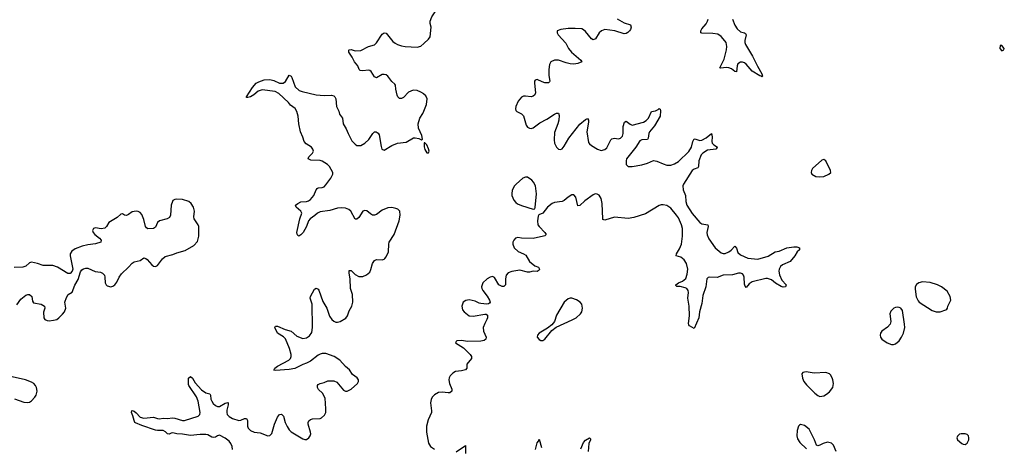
# Model space of a CAD drawing. Header units: inches. Extents: x 1843750 to 1959452, y 907112 to 1016326.
# Tile 105 of 137: x 1925827 to 1935994, y 960672 to 965086. Entities that reach past the tile are written whole.
import ezdxf

# ---------------------------------------------------------------- set-up
doc = ezdxf.new("R2010")
doc.units = ezdxf.units.IN
doc.header["$MEASUREMENT"] = 0
doc.layers.add('B9926', color=7, linetype='Continuous')
doc.layers.add('B9936', color=7, linetype='Continuous')

msp = doc.modelspace()

# ---------------------------------------------------------------- linework, layer by layer
at = {"layer": 'B9926', "color": 6}
for points, elevation in [([(1930000, 964319), (1930000, 964320), (1929970, 964338), (1929930, 964354), (1929890, 964359), (1929841, 964339), (1929790, 964283), (1929770, 964274), (1929750, 964274), (1929733, 964290), (1929726, 964306), (1929711, 964370), (1929708, 964410), (1929702, 964422), (1929670, 964449), (1929630, 964502), (1929610, 964516), (1929590, 964522), (1929570, 964520), (1929510, 964487), (1929490, 964495), (1929458, 964550), (1929442, 964562), (1929430, 964566), (1929370, 964558), (1929342, 964562), (1929332, 964572), (1929319, 964610), (1929285, 964650), (1929260, 964700), (1929225, 964750), (1929226, 964770), (1929230, 964775), (1929250, 964777), (1929290, 964766), (1929350, 964767), (1929430, 964810), (1929490, 964828), (1929510, 964848), (1929570, 964936), (1929590, 964950), (1929610, 964946), (1929681, 964861), (1929703, 964843), (1929730, 964830), (1929770, 964817), (1929809, 964811), (1929930, 964803), (1929968, 964812), (1930000, 964840)], 500), ([(1928025, 960650), (1928021, 960681), (1928009, 960710), (1927990, 960736), (1927950, 960768), (1927890, 960796), (1927870, 960792), (1927850, 960777), (1927830, 960772), (1927810, 960777), (1927770, 960800), (1927750, 960804), (1927690, 960804), (1927590, 960795), (1927510, 960807), (1927450, 960810), (1927410, 960820), (1927390, 960818), (1927370, 960808), (1927352, 960812), (1927333, 960833), (1927310, 960846), (1927250, 960844), (1927230, 960848), (1927090, 960896), (1927024, 960924), (1927016, 960930), (1927008, 960948), (1926997, 960997), (1926983, 961030), (1926985, 961050), (1926990, 961052), (1927010, 961045), (1927030, 961029), (1927070, 960983), (1927110, 960972), (1927210, 960983), (1927250, 960968), (1927270, 960965), (1927310, 960972), (1927349, 960969), (1927410, 960975), (1927430, 960973), (1927510, 960948), (1927530, 960949), (1927670, 960994), (1927688, 961010), (1927692, 961030), (1927671, 961150), (1927653, 961193), (1927573, 961310), (1927570, 961321), (1927570, 961385), (1927590, 961404), (1927610, 961386), (1927639, 961339), (1927704, 961264), (1927750, 961236), (1927790, 961224), (1927796, 961210), (1927802, 961170), (1927811, 961150), (1927825, 961125), (1927850, 961103), (1927870, 961094), (1927890, 961094), (1927950, 961127), (1927976, 961136), (1927980, 961130), (1927979, 961110), (1927965, 961055), (1927965, 961030), (1927971, 961010), (1927989, 960989), (1928025, 960970), (1928090, 960948), (1928110, 960951), (1928150, 960970), (1928170, 960970), (1928178, 960950), (1928180, 960890), (1928185, 960870), (1928210, 960844), (1928250, 960828), (1928310, 960823), (1928390, 960790), (1928410, 960793), (1928430, 960815), (1928458, 960910), (1928490, 960982), (1928510, 961011), (1928530, 961015), (1928552, 960992), (1928570, 960930), (1928590, 960886), (1928610, 960853), (1928630, 960832), (1928750, 960760), (1928770, 960752), (1928790, 960753), (1928814, 960770), (1928827, 960790), (1928832, 960810), (1928830, 960830), (1928805, 960910), (1928805, 960930), (1928814, 960946), (1928830, 960959), (1928850, 960965), (1928930, 960969), (1928945, 960975), (1928976, 961004), (1928987, 961033), (1928990, 961070), (1928980, 961180), (1928955, 961230), (1928914, 961270), (1928902, 961290), (1928903, 961310), (1928910, 961319), (1928930, 961332), (1928970, 961341), (1929010, 961359), (1929070, 961360), (1929103, 961343), (1929170, 961261), (1929190, 961252), (1929210, 961253), (1929250, 961274), (1929315, 961330), (1929325, 961350), (1929324, 961370), (1929312, 961390), (1929265, 961425), (1929233, 961473), (1929190, 961506), (1929132, 961570), (1929073, 961610), (1928990, 961641), (1928950, 961641), (1928930, 961635), (1928910, 961624), (1928830, 961560), (1928790, 961541), (1928750, 961528), (1928710, 961505), (1928667, 961487), (1928610, 961474), (1928470, 961465), (1928451, 961470), (1928461, 961490), (1928489, 961510), (1928607, 961573), (1928624, 961590), (1928631, 961610), (1928630, 961630), (1928613, 961693), (1928571, 961791), (1928550, 961814), (1928489, 961850), (1928461, 961910), (1928470, 961923), (1928490, 961923), (1928568, 961888), (1928630, 961871), (1928690, 961818), (1928750, 961796), (1928790, 961802), (1928818, 961822), (1928843, 961857), (1928852, 961908), (1928846, 962150), (1928828, 962210), (1928830, 962230), (1928870, 962304), (1928890, 962316), (1928910, 962303), (1928915, 962295), (1928957, 962177), (1928999, 962110), (1929027, 962027), (1929050, 961992), (1929070, 961973), (1929090, 961965), (1929110, 961963), (1929135, 961970), (1929195, 962005), (1929213, 962030), (1929230, 962080), (1929257, 962130), (1929268, 962172), (1929262, 962250), (1929242, 962310), (1929241, 962410), (1929228, 962470), (1929228, 962492), (1929230, 962497), (1929250, 962497), (1929290, 962455), (1929330, 962434), (1929370, 962435), (1929408, 962452), (1929441, 962479), (1929454, 962506), (1929470, 962570), (1929490, 962602), (1929510, 962610), (1929570, 962608), (1929590, 962613), (1929598, 962622), (1929610, 962637), (1929634, 962690), (1929639, 962770), (1929644, 962790), (1929694, 962870), (1929745, 963010), (1929756, 963070), (1929752, 963110), (1929732, 963130), (1929710, 963138), (1929670, 963147), (1929630, 963145), (1929570, 963119), (1929510, 963075), (1929490, 963067), (1929470, 963070), (1929450, 963081), (1929410, 963114), (1929390, 963117), (1929370, 963108), (1929330, 963046), (1929310, 963026), (1929290, 963028), (1929247, 963110), (1929226, 963126), (1929190, 963139), (1929150, 963143), (1929110, 963141), (1929030, 963118), (1928930, 963104), (1928904, 963090), (1928876, 963064), (1928828, 963032), (1928810, 963010), (1928790, 962950), (1928754, 962890), (1928730, 962864), (1928710, 962853), (1928699, 962859), (1928691, 962871), (1928690, 962890), (1928721, 963030), (1928739, 963090), (1928731, 963111), (1928683, 963150), (1928675, 963170), (1928700, 963190), (1928730, 963205), (1928790, 963210), (1928810, 963215), (1928831, 963229), (1928865, 963270), (1928889, 963330), (1928898, 963342), (1928910, 963350), (1928950, 963354), (1928970, 963361), (1928990, 963380), (1929039, 963450), (1929060, 963490), (1929062, 963510), (1929027, 963570), (1929006, 963590), (1928950, 963625), (1928930, 963632), (1928835, 963635), (1928806, 963650), (1928812, 963670), (1928851, 963709), (1928860, 963730), (1928855, 963750), (1928841, 963770), (1928784, 963804), (1928764, 963830), (1928752, 963872), (1928727, 963927), (1928708, 964010), (1928703, 964090), (1928690, 964137), (1928670, 964168), (1928623, 964203), (1928602, 964230), (1928504, 964324), (1928465, 964345), (1928330, 964361), (1928290, 964347), (1928244, 964310), (1928210, 964291), (1928183, 964283), (1928170, 964284), (1928168, 964290), (1928230, 964387), (1928270, 964430), (1928295, 964445), (1928353, 964467), (1928410, 964470), (1928450, 964460), (1928510, 964431), (1928548, 964432), (1928572, 964448), (1928610, 964514), (1928630, 964504), (1928638, 964490), (1928670, 964392), (1928714, 964354), (1928744, 964344), (1928890, 964312), (1928970, 964303), (1929047, 964307), (1929070, 964301), (1929083, 964290), (1929092, 964270), (1929097, 964190), (1929122, 964142), (1929130, 964110), (1929160, 964070), (1929169, 964010), (1929199, 963959), (1929219, 963910), (1929257, 963837), (1929290, 963802), (1929310, 963789), (1929330, 963786), (1929350, 963789), (1929390, 963813), (1929431, 963850), (1929472, 963910), (1929490, 963927), (1929509, 963929), (1929530, 963916), (1929538, 963898), (1929558, 963778), (1929568, 963748), (1929590, 963739), (1929670, 963789), (1929730, 963813), (1929817, 963823), (1929894, 963866), (1929910, 963868), (1929950, 963860), (1929975, 963845), (1929987, 963853), (1929978, 963890), (1929946, 963966), (1929943, 964010), (1929960, 964070), (1929990, 964119), (1930000, 964143)], 500), ([(1925797, 962143), (1925840, 962200), (1925890, 962242), (1925910, 962250), (1925930, 962249), (1925953, 962230), (1925960, 962180), (1925970, 962163), (1926050, 962150), (1926085, 962130), (1926087, 962110), (1926073, 962067), (1926078, 962010), (1926088, 961990), (1926110, 961981), (1926130, 961979), (1926177, 961983), (1926210, 961993), (1926230, 962007), (1926270, 962045), (1926289, 962071), (1926303, 962110), (1926294, 962170), (1926310, 962219), (1926329, 962251), (1926370, 962275), (1926395, 962345), (1926430, 962405), (1926455, 962485), (1926470, 962505), (1926485, 962515), (1926510, 962523), (1926530, 962522), (1926607, 962487), (1926660, 962480), (1926684, 962470), (1926702, 962450), (1926708, 962430), (1926709, 962370), (1926719, 962350), (1926730, 962338), (1926770, 962328), (1926790, 962335), (1926810, 962349), (1926830, 962377), (1926854, 962430), (1926877, 962463), (1926952, 962530), (1926990, 962572), (1927010, 962586), (1927070, 962602), (1927110, 962627), (1927130, 962622), (1927144, 962610), (1927190, 962557), (1927210, 962542), (1927230, 962539), (1927250, 962550), (1927301, 962619), (1927330, 962642), (1927410, 962662), (1927450, 962679), (1927536, 962704), (1927625, 962755), (1927662, 962798), (1927676, 962850), (1927678, 962950), (1927670, 962970), (1927628, 963030), (1927624, 963050), (1927631, 963110), (1927621, 963150), (1927598, 963190), (1927574, 963210), (1927510, 963230), (1927450, 963234), (1927428, 963230), (1927410, 963219), (1927404, 963210), (1927393, 963170), (1927384, 963070), (1927375, 963045), (1927350, 963030), (1927270, 963009), (1927249, 962991), (1927230, 962945), (1927210, 962930), (1927150, 962929), (1927136, 962936), (1927126, 962950), (1927110, 963025), (1927090, 963075), (1927070, 963096), (1927050, 963106), (1927030, 963108), (1926990, 963102), (1926950, 963074), (1926930, 963066), (1926910, 963070), (1926890, 963081), (1926870, 963077), (1926834, 963046), (1926749, 962991), (1926725, 962950), (1926705, 962935), (1926670, 962929), (1926610, 962936), (1926589, 962931), (1926579, 962910), (1926586, 962890), (1926602, 962870), (1926653, 962830), (1926669, 962810), (1926665, 962790), (1926610, 962772), (1926530, 962763), (1926472, 962750), (1926399, 962721), (1926364, 962696), (1926350, 962670), (1926349, 962650), (1926375, 962510), (1926370, 962490), (1926350, 962466), (1926325, 962465), (1926217, 962530), (1926170, 962550), (1926070, 962550), (1926010, 962570), (1925950, 962583), (1925930, 962576), (1925890, 962543), (1925858, 962530), (1925769, 962529)], 600), ([(1925773, 961173), (1925870, 961139), (1925910, 961134), (1925930, 961139), (1925949, 961151), (1925985, 961190), (1925998, 961210), (1926007, 961250), (1926001, 961290), (1925992, 961310), (1925974, 961330), (1925950, 961345), (1925887, 961367), (1925750, 961399)], 600)]:
    msp.add_lwpolyline(points, dxfattribs=dict(at, elevation=elevation))
at = {"layer": 'B9936', "color": 6}
for points, elevation in [([(1930000, 964840), (1930050, 964884), (1930065, 964910), (1930077, 965010), (1930066, 965046), (1930064, 965070), (1930083, 965117), (1930158, 965230), (1930165, 965250), (1930163, 965270), (1930152, 965290), (1930139, 965299), (1930093, 965313), (1930070, 965313), (1930000, 965293)], 500), ([(1931995, 965095), (1932070, 965054), (1932133, 965033), (1932140, 965010), (1932134, 964986), (1932125, 964970), (1932107, 964953), (1932090, 964943), (1932070, 964941), (1931972, 964972), (1931870, 964984), (1931836, 964970), (1931810, 964950), (1931772, 964888), (1931750, 964879), (1931730, 964890), (1931670, 964963), (1931650, 964980), (1931630, 964990), (1931564, 964996), (1931490, 964994), (1931415, 964985), (1931378, 964970), (1931377, 964950), (1931389, 964930), (1931465, 964845), (1931495, 964790), (1931525, 964750), (1931621, 964670), (1931631, 964650), (1931590, 964633), (1931550, 964627), (1931510, 964630), (1931470, 964640), (1931390, 964670), (1931350, 964669), (1931310, 964650), (1931298, 964622), (1931291, 964571), (1931291, 964510), (1931301, 964450), (1931297, 964443), (1931286, 964434), (1931250, 964436), (1931223, 964443), (1931170, 964468), (1931150, 964462), (1931144, 964450), (1931144, 964430), (1931154, 964330), (1931146, 964310), (1931130, 964295), (1931110, 964289), (1931050, 964297), (1931030, 964296), (1931010, 964288), (1930974, 964246), (1930950, 964190), (1930946, 964166), (1930949, 964149), (1930959, 964139), (1931010, 964116), (1931030, 964095), (1931056, 963996), (1931070, 963977), (1931090, 963965), (1931110, 963963), (1931130, 963971), (1931198, 964022), (1931270, 964060), (1931350, 964111), (1931370, 964121), (1931390, 964120), (1931397, 964096), (1931393, 964050), (1931383, 964010), (1931350, 963920), (1931346, 963846), (1931350, 963810), (1931369, 963770), (1931390, 963750), (1931410, 963745), (1931430, 963754), (1931450, 963781), (1931497, 963863), (1931610, 964007), (1931670, 964056), (1931690, 964067), (1931700, 964050), (1931700, 964030), (1931684, 963930), (1931700, 963820), (1931710, 963804), (1931730, 963786), (1931792, 963750), (1931830, 963737), (1931870, 963746), (1931890, 963763), (1931930, 963846), (1931943, 963857), (1931970, 963862), (1932010, 963856), (1932030, 963864), (1932050, 963883), (1932059, 963910), (1932057, 963983), (1932071, 964029), (1932090, 964039), (1932130, 964006), (1932150, 963997), (1932270, 964027), (1932296, 964044), (1932319, 964070), (1932350, 964139), (1932393, 964147), (1932420, 964160), (1932431, 964170), (1932441, 964161), (1932445, 964145), (1932442, 964090), (1932381, 963990), (1932332, 963930), (1932323, 963910), (1932318, 963862), (1932309, 963851), (1932250, 963847), (1932230, 963835), (1932191, 963770), (1932094, 963650), (1932088, 963628), (1932088, 963590), (1932111, 963571), (1932153, 963570), (1932250, 963588), (1932310, 963604), (1932370, 963631), (1932406, 963626), (1932470, 963598), (1932510, 963586), (1932550, 963586), (1932590, 963598), (1932630, 963621), (1932735, 963725), (1932763, 963770), (1932778, 963830), (1932790, 963855), (1932810, 963854), (1932850, 963839), (1932870, 963842), (1932915, 963865), (1932970, 963910), (1932977, 963877), (1932973, 963830), (1932976, 963810), (1932993, 963793), (1933031, 963771), (1933030, 963766), (1933016, 963750), (1932930, 963740), (1932880, 963710), (1932865, 963690), (1932840, 963630), (1932836, 963570), (1932830, 963556), (1932790, 963543), (1932770, 963530), (1932682, 963390), (1932676, 963370), (1932677, 963330), (1932703, 963270), (1932705, 963210), (1932717, 963170), (1932770, 963085), (1932850, 962993), (1932870, 962980), (1932932, 962970), (1932935, 962950), (1932922, 962890), (1932925, 962865), (1932943, 962823), (1933010, 962730), (1933070, 962680), (1933090, 962671), (1933110, 962673), (1933151, 962689), (1933173, 962707), (1933210, 962750), (1933228, 962728), (1933244, 962684), (1933270, 962659), (1933346, 962626), (1933450, 962615), (1933555, 962645), (1933629, 962690), (1933670, 962698), (1933750, 962732), (1933822, 962742), (1933850, 962741), (1933879, 962730), (1933878, 962710), (1933855, 962690), (1933831, 962650), (1933783, 962590), (1933704, 962556), (1933683, 962537), (1933668, 962510), (1933665, 962490), (1933674, 962454), (1933698, 962398), (1933740, 962350), (1933735, 962330), (1933710, 962325), (1933690, 962331), (1933630, 962366), (1933590, 962402), (1933550, 962416), (1933530, 962415), (1933390, 962379), (1933361, 962359), (1933330, 962323), (1933317, 962337), (1933310, 962355), (1933308, 962430), (1933302, 962450), (1933290, 962463), (1933270, 962471), (1933250, 962471), (1933187, 962453), (1933090, 962449), (1933030, 962425), (1932951, 962429), (1932935, 962425), (1932923, 962410), (1932912, 962330), (1932882, 962238), (1932870, 962155), (1932848, 962070), (1932839, 962010), (1932790, 961900), (1932745, 961925), (1932736, 961936), (1932733, 961950), (1932744, 962030), (1932740, 962130), (1932726, 962210), (1932733, 962270), (1932729, 962290), (1932716, 962310), (1932699, 962319), (1932648, 962332), (1932611, 962331), (1932601, 962341), (1932601, 962350), (1932629, 962370), (1932672, 962388), (1932704, 962416), (1932721, 962459), (1932725, 962510), (1932711, 962571), (1932690, 962609), (1932655, 962635), (1932606, 962650), (1932610, 962670), (1932640, 962720), (1932660, 962770), (1932670, 962850), (1932671, 962930), (1932661, 962970), (1932630, 963040), (1932610, 963070), (1932550, 963142), (1932510, 963168), (1932470, 963175), (1932450, 963174), (1932430, 963168), (1932290, 963083), (1932170, 963045), (1932110, 963035), (1931970, 963048), (1931870, 963018), (1931850, 963023), (1931847, 963030), (1931842, 963190), (1931830, 963239), (1931810, 963274), (1931790, 963286), (1931770, 963287), (1931750, 963279), (1931663, 963217), (1931610, 963168), (1931590, 963166), (1931570, 963254), (1931550, 963279), (1931530, 963278), (1931490, 963253), (1931450, 963220), (1931430, 963211), (1931350, 963199), (1931327, 963190), (1931278, 963150), (1931230, 963090), (1931188, 963072), (1931181, 963059), (1931173, 963010), (1931176, 962970), (1931190, 962950), (1931251, 962890), (1931262, 962870), (1931250, 962856), (1931237, 962850), (1931130, 962829), (1931010, 962831), (1930970, 962838), (1930948, 962832), (1930928, 962810), (1930920, 962790), (1930919, 962770), (1930934, 962730), (1930975, 962695), (1931030, 962670), (1931054, 962654), (1931090, 962590), (1931146, 962546), (1931184, 962530), (1931196, 962510), (1931190, 962501), (1931170, 962488), (1931130, 962490), (1931090, 962481), (1931070, 962481), (1930990, 962501), (1930910, 962487), (1930870, 962474), (1930851, 962449), (1930843, 962410), (1930843, 962350), (1930828, 962332), (1930810, 962332), (1930776, 962350), (1930730, 962426), (1930710, 962435), (1930684, 962430), (1930653, 962410), (1930611, 962370), (1930601, 962350), (1930597, 962330), (1930599, 962310), (1930609, 962290), (1930654, 962234), (1930679, 962190), (1930684, 962170), (1930679, 962161), (1930667, 962153), (1930650, 962151), (1930590, 962156), (1930570, 962161), (1930530, 962182), (1930470, 962195), (1930433, 962187), (1930406, 962170), (1930394, 962130), (1930400, 962090), (1930418, 962070), (1930470, 962030), (1930510, 962025), (1930630, 962046), (1930645, 962045), (1930656, 962036), (1930657, 962010), (1930651, 961990), (1930629, 961950), (1930613, 961910), (1930616, 961870), (1930643, 961810), (1930641, 961790), (1930624, 961776), (1930590, 961768), (1930450, 961766), (1930390, 961775), (1930342, 961770), (1930335, 961765), (1930328, 961750), (1930410, 961698), (1930478, 961630), (1930493, 961610), (1930492, 961590), (1930445, 961530), (1930443, 961490), (1930429, 961471), (1930390, 961460), (1930327, 961453), (1930301, 961439), (1930271, 961409), (1930261, 961390), (1930258, 961370), (1930266, 961330), (1930289, 961271), (1930289, 961250), (1930270, 961235), (1930250, 961233), (1930190, 961240), (1930150, 961237), (1930110, 961215), (1930087, 961190), (1930075, 961165), (1930069, 961130), (1930080, 961050), (1930079, 961030), (1930045, 960955), (1930028, 960890), (1930027, 960830), (1930050, 960715), (1930070, 960681), (1930110, 960653)], 500), ([(1933188, 965092), (1933211, 965030), (1933234, 964990), (1933270, 964960), (1933311, 964951), (1933323, 964943), (1933329, 964929), (1933316, 964870), (1933316, 964850), (1933322, 964830), (1933395, 964710), (1933446, 964606), (1933490, 964527), (1933497, 964503), (1933490, 964496), (1933483, 964503), (1933470, 964505), (1933390, 964556), (1933330, 964626), (1933310, 964640), (1933290, 964646), (1933270, 964647), (1933243, 964630), (1933237, 964610), (1933230, 964547), (1933210, 964551), (1933178, 964578), (1933150, 964590), (1933126, 964594), (1933065, 964585), (1933058, 964590), (1933102, 964678), (1933125, 964775), (1933129, 964810), (1933121, 964850), (1933109, 964869), (1933070, 964911), (1933035, 964935), (1932985, 964945), (1932870, 964946), (1932862, 964950), (1932861, 964970), (1932870, 964990), (1932915, 965045), (1932930, 965070), (1932936, 965090)], 500), ([(1930000, 964143), (1930028, 964210), (1930035, 964270), (1930020, 964300), (1930000, 964319)], 500), ([(1934258, 960630), (1934230, 960693), (1934210, 960715), (1934170, 960724), (1934125, 960710), (1934090, 960693), (1934069, 960689), (1934054, 960694), (1934034, 960750), (1933978, 960858), (1933930, 960896), (1933890, 960909), (1933878, 960902), (1933870, 960889), (1933856, 960844), (1933850, 960790), (1933859, 960759), (1933883, 960723), (1933950, 960657)], 600), ([(1931154, 960650), (1931170, 960720), (1931184, 960736), (1931190, 960756), (1931214, 960670)], 500), ([(1931623, 960657), (1931650, 960721), (1931670, 960745), (1931710, 960770), (1931720, 960760), (1931721, 960750), (1931705, 960710), (1931698, 960630)], 500), ([(1930333, 960627), (1930432, 960692), (1930430, 960610)], 500)]:
    msp.add_lwpolyline(points, dxfattribs=dict(at, elevation=elevation))
for points, elevation in [([(1935970, 964818), (1935950, 964818), (1935947, 964790), (1935970, 964765), (1935990, 964774), (1935994, 964790)], 600), ([(1930010, 963815), (1930005, 963815), (1930005, 963775), (1930010, 963745), (1930030, 963711), (1930050, 963711), (1930056, 963730), (1930050, 963754), (1930030, 963794)], 500), ([(1934130, 963644), (1934110, 963637), (1934014, 963550), (1934002, 963530), (1933998, 963510), (1934005, 963490), (1934049, 963469), (1934090, 963465), (1934130, 963469), (1934183, 963490), (1934202, 963510), (1934201, 963530), (1934152, 963630)], 600), ([(1931050, 963462), (1931021, 963450), (1930952, 963390), (1930936, 963370), (1930914, 963326), (1930908, 963290), (1930910, 963270), (1930930, 963223), (1930950, 963199), (1930967, 963187), (1931010, 963167), (1931130, 963129), (1931146, 963134), (1931151, 963149), (1931162, 963290), (1931152, 963370), (1931134, 963410), (1931115, 963430), (1931070, 963459)], 500), ([(1935150, 962380), (1935111, 962370), (1935086, 962354), (1935075, 962330), (1935075, 962305), (1935085, 962225), (1935103, 962183), (1935115, 962170), (1935250, 962086), (1935290, 962069), (1935330, 962069), (1935389, 962090), (1935401, 962099), (1935409, 962110), (1935412, 962130), (1935443, 962190), (1935435, 962230), (1935404, 962284), (1935345, 962330), (1935303, 962350), (1935230, 962374)], 600), ([(1931510, 962212), (1931490, 962206), (1931450, 962172), (1931370, 962036), (1931348, 961972), (1931323, 961937), (1931278, 961902), (1931190, 961851), (1931174, 961830), (1931172, 961810), (1931190, 961785), (1931210, 961776), (1931230, 961776), (1931250, 961787), (1931323, 961877), (1931366, 961914), (1931533, 961987), (1931572, 962010), (1931618, 962050), (1931630, 962070), (1931640, 962110), (1931630, 962150), (1931614, 962170), (1931575, 962195), (1931530, 962210)], 600), ([(1934890, 962118), (1934870, 962117), (1934852, 962108), (1934824, 962076), (1934812, 962050), (1934822, 961970), (1934816, 961944), (1934789, 961911), (1934730, 961870), (1934717, 961850), (1934712, 961830), (1934716, 961810), (1934729, 961790), (1934785, 961750), (1934830, 961734), (1934850, 961733), (1934870, 961740), (1934908, 961772), (1934934, 961810), (1934954, 961850), (1934966, 961910), (1934965, 961945), (1934943, 962083), (1934927, 962107), (1934910, 962116)], 600), ([(1933948, 961452), (1933915, 961445), (1933905, 961430), (1933910, 961386), (1933925, 961350), (1933950, 961317), (1934039, 961230), (1934070, 961206), (1934090, 961197), (1934130, 961204), (1934159, 961221), (1934190, 961246), (1934224, 961290), (1934231, 961330), (1934225, 961370), (1934218, 961390), (1934199, 961419), (1934190, 961430), (1934150, 961444), (1934030, 961439)], 600), ([(1935590, 960813), (1935550, 960813), (1935533, 960807), (1935510, 960788), (1935504, 960770), (1935511, 960750), (1935556, 960710), (1935570, 960703), (1935590, 960702), (1935610, 960716), (1935627, 960750), (1935629, 960770), (1935624, 960790), (1935610, 960804)], 600)]:
    msp.add_lwpolyline(points, close=True, dxfattribs=dict(at, elevation=elevation))

doc.saveas('drawing.dxf')
